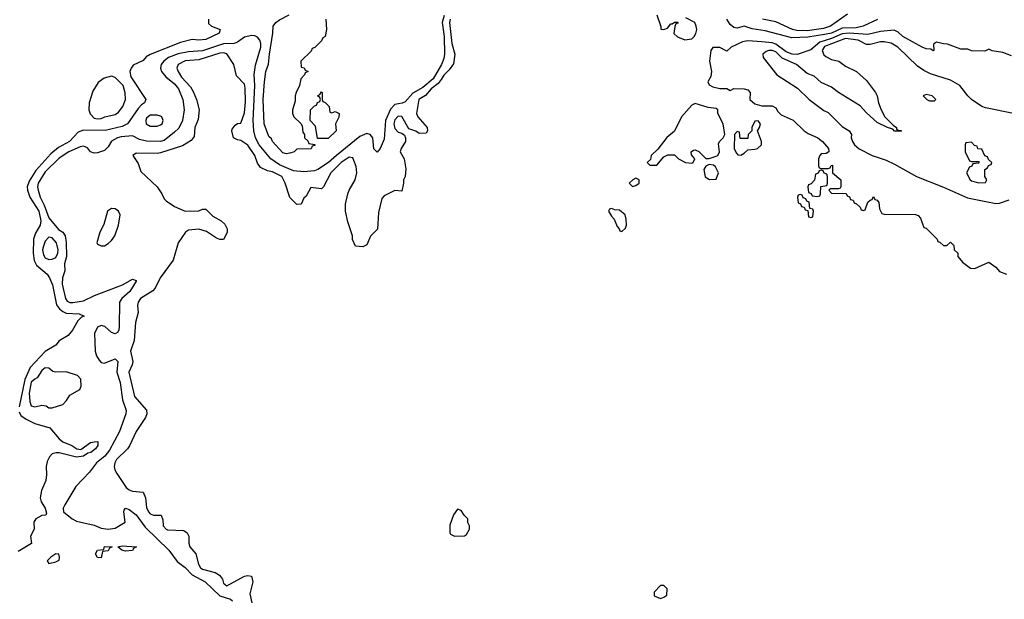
# Model space of a CAD drawing. Header units: inches. Extents: x 2710751 to 2829008, y 857003 to 965602.
# Tile 225 of 256: x 2732664 to 2738298, y 943569 to 946886. Entities that reach past the tile are written whole.
import ezdxf

# ---------------------------------------------------------------- set-up
doc = ezdxf.new("R2010")
doc.units = ezdxf.units.IN
doc.header["$MEASUREMENT"] = 0
doc.layers.add('C7934', color=7, linetype='Continuous')

msp = doc.modelspace()

# ---------------------------------------------------------------- linework, layer by layer
at = {"layer": 'C7934', "color": 2}
for points, elevation in [([(2735092.4, 946910), (2735080.8, 946870), (2735092.1, 946790), (2735094.3, 946690), (2735090, 946665.2), (2735076.9, 946630), (2735030, 946548.5), (2734970, 946499.1), (2734913.4, 946466.6), (2734870, 946416), (2734852, 946408), (2734810, 946400.9), (2734786.5, 946373.5), (2734757.4, 946310), (2734750, 946202), (2734726, 946150), (2734710, 946129), (2734690, 946148), (2734684, 946210), (2734669.3, 946229.3), (2734650, 946235.1), (2734610, 946217.6), (2734476, 946110), (2734431.5, 946068.5), (2734370, 946028.4), (2734350, 946021), (2734290, 946015.1), (2734230, 946021.1), (2734150, 946055.6), (2734100.5, 946090), (2734034.5, 946170), (2734013.5, 946210), (2734003.1, 946250), (2733999.8, 946310), (2734008.8, 946510), (2734006.3, 946573.7), (2734013.6, 946626.4), (2734043.1, 946730), (2734043.9, 946750), (2734038.3, 946770), (2734025.6, 946785.6), (2734010, 946794), (2733990, 946796.8), (2733950, 946787.1), (2733910, 946757.6), (2733890.3, 946749.7), (2733830, 946748.7), (2733710.9, 946709.1), (2733630, 946703.1), (2733571.2, 946691.2), (2733516.3, 946670), (2733488, 946650), (2733473, 946630), (2733470.4, 946610), (2733475.5, 946590), (2733500.2, 946560.3), (2733550, 946520.3), (2733573.1, 946490), (2733597.6, 946430), (2733604.4, 946370), (2733594.9, 946310), (2733573.9, 946266.1), (2733550, 946242), (2733490, 946195.6), (2733470, 946189.7), (2733390, 946191.1), (2733350, 946201.7), (2733310, 946221.1), (2733244.5, 946215.5), (2733222.8, 946210), (2733189.1, 946190.9), (2733170, 946159), (2733150, 946137.2), (2733110, 946123.7), (2733090, 946122.7), (2733070, 946129.3), (2733052.3, 946152.3), (2733039.5, 946159.5), (2733030, 946162.7), (2733010, 946159.5), (2732944.9, 946130), (2732890, 946094.3), (2732810, 946015.1), (2732770.4, 945950), (2732766, 945930), (2732768.9, 945910), (2732780.3, 945870), (2732804.8, 945824.8), (2732830, 945753), (2732885.2, 945685.2), (2732911.3, 945670), (2732924.7, 945650), (2732930.7, 945610.7), (2732930.9, 945530.9), (2732921, 945490), (2732922, 945450), (2732908.5, 945410), (2732907.4, 945372.6), (2732926.7, 945290), (2732935.8, 945275.8), (2732950, 945267.2), (2732967.4, 945267.4), (2733030, 945277.1), (2733092.1, 945307.9), (2733251.8, 945368.2), (2733310, 945401), (2733330, 945394), (2733331, 945391), (2733294.9, 945330), (2733248.5, 945291.5), (2733235.5, 945270), (2733234, 945130), (2733230.6, 945109.4), (2733222.8, 945097.2), (2733210, 945089.2), (2733190, 945097.2), (2733151.4, 945131.4), (2733130, 945136.2), (2733110, 945127), (2733091.7, 945090), (2733096.1, 944990), (2733103, 944963), (2733118, 944938), (2733130, 944925.5), (2733150, 944921.6), (2733210, 944946), (2733226, 944930), (2733219.6, 944870), (2733238.3, 944810), (2733251.8, 944710), (2733274, 944650), (2733272.2, 944630), (2733236, 944530), (2733177.2, 944422.8), (2733151.8, 944388.2), (2733104.4, 944350), (2733063.1, 944296.9), (2732985.1, 944214.9), (2732921.6, 944110), (2732913, 944090), (2732914, 944070), (2732964.9, 944030), (2732990, 944016.4), (2733090, 943994), (2733130, 943977.3), (2733170, 943970.7), (2733210, 943976), (2733268, 944010), (2733259, 944070), (2733261.2, 944078.8), (2733268.9, 944091.1), (2733290, 944084), (2733330, 944052.7), (2733382.9, 943982.9), (2733517.1, 943850), (2733565.5, 943785.5), (2733611.1, 943751.1), (2733650.2, 943710.2), (2733726, 943670), (2733809, 943589), (2733870.3, 943570.3), (2733881.1, 943561.1)], 6), ([(2734414.9, 946890), (2734419.1, 946830), (2734411, 946790), (2734398, 946782), (2734390, 946766), (2734352.7, 946727.3), (2734338, 946722), (2734332.7, 946707.3), (2734272, 946650), (2734274, 946614), (2734291.6, 946611.6), (2734298, 946598), (2734314, 946590), (2734298, 946582), (2734294, 946570), (2734272.7, 946547.3), (2734266, 946510), (2734246, 946470), (2734241, 946450), (2734239.8, 946420.2), (2734224.7, 946370), (2734224.7, 946350), (2734232, 946330), (2734272.7, 946292.7), (2734279.6, 946279.6), (2734283.6, 946243.6), (2734294, 946230), (2734294, 946210), (2734312.7, 946192.7), (2734318, 946178), (2734352.7, 946172.7), (2734352.7, 946167.3), (2734338, 946162), (2734332.7, 946147.3), (2734250, 946146), (2734234, 946130), (2734210, 946122), (2734190, 946119), (2734170, 946124), (2734110, 946188.7), (2734104, 946204), (2734090, 946218), (2734063.7, 946290), (2734058, 946430), (2734065.1, 946530), (2734073.2, 946590), (2734087.6, 946632.4), (2734092.7, 946690), (2734112.7, 946810), (2734114, 946850), (2734129.4, 946870.6), (2734150, 946886), (2734206, 946914)], 2), ([(2736310, 946914), (2736332.7, 946847.3), (2736332.7, 946832.7), (2736350, 946831.3), (2736370, 946838), (2736390, 946862), (2736398, 946862), (2736410, 946872), (2736430, 946872), (2736430, 946866), (2736418, 946862), (2736412.7, 946847.3), (2736407.5, 946807.5), (2736427.9, 946787.9), (2736470, 946771), (2736510, 946776), (2736524, 946790), (2736532.5, 946807.5), (2736539, 946830), (2736535.3, 946850), (2736528, 946870), (2736476.4, 946896.4)], 14), ([(2737401.1, 946918.9), (2737303.8, 946850), (2737263.9, 946836.1), (2737170, 946822.5), (2737110, 946824.1), (2737086.6, 946830), (2736990, 946874.7), (2736914, 946890)], 6), ([(2733744, 946890), (2733744.9, 946864.9), (2733762, 946850), (2733810.7, 946830.7), (2733804.7, 946810), (2733730, 946772.7), (2733690, 946769.4), (2733650, 946772.7), (2733584.1, 946755.9), (2733410, 946687.6), (2733386.9, 946673.1), (2733370, 946653.2), (2733313.7, 946626.3), (2733301, 946610), (2733294, 946590), (2733299.1, 946559.1), (2733386, 946430), (2733378, 946410), (2733360.7, 946399.3), (2733342, 946378), (2733281, 946290), (2733250, 946275.1), (2733152.7, 946252.7), (2733030, 946255.1), (2732997.7, 946242.3), (2732948.2, 946190), (2732885.8, 946154.2), (2732841.8, 946118.2), (2732756.4, 946023.6), (2732718.2, 945961.8), (2732706.4, 945930), (2732708.2, 945910), (2732722.4, 945870), (2732772.6, 945790), (2732784.4, 945735.6), (2732781.3, 945710), (2732755.1, 945664.9), (2732743.7, 945630), (2732740.3, 945550), (2732747.7, 945507.7), (2732760.7, 945480.7), (2732820.5, 945430), (2732834.9, 945410), (2732851.8, 945370), (2732875.4, 945255.4), (2732891.4, 945231.4), (2732910, 945216.4), (2732930, 945207.7), (2733003.6, 945203.6), (2733032, 945190), (2733016.9, 945183.1), (2732996, 945164), (2732966.8, 945110), (2732941, 945079), (2732890, 945049), (2732870, 945024), (2732810, 944986.6), (2732723.8, 944896.2), (2732692.8, 944827.2), (2732661.3, 944670)], 2), ([(2735127.1, 946890), (2735123.2, 946870), (2735137, 946750), (2735153.4, 946690), (2735146.2, 946633.8), (2735121.3, 946598.7), (2735090, 946569.3), (2735076.3, 946543.7), (2735058, 946522), (2735017.6, 946490), (2734986.7, 946453.3), (2734948.4, 946430), (2734934.8, 946350), (2734942.8, 946330), (2734996, 946270), (2734998, 946250), (2734990, 946238), (2734950, 946235.3), (2734930, 946248.7), (2734890, 946262), (2734850, 946331.8), (2734830, 946334.5), (2734810, 946313.2), (2734805.3, 946290), (2734810, 946264.7), (2734830, 946242.8), (2734850, 946238), (2734866.4, 946226.4), (2734871.3, 946211.3), (2734870.8, 946190), (2734847.7, 946150), (2734842, 946130), (2734864.9, 946090), (2734873.2, 946033.2), (2734870.5, 945990), (2734860.7, 945970), (2734860.7, 945950), (2734850, 945906), (2734810, 945908), (2734750, 945878), (2734736.9, 945863.1), (2734716.9, 945783.1), (2734711.6, 945688.4), (2734671.6, 945648.4), (2734650, 945598), (2734627.3, 945587.3), (2734586, 945590), (2734568, 945628), (2734568, 945650), (2734542, 945730), (2734528.7, 945790), (2734528.7, 945830), (2734542, 945890), (2734549.1, 945910.9), (2734584, 945970), (2734593.2, 946010), (2734590, 946046), (2734570, 946095.3), (2734550, 946099), (2734502.8, 946070), (2734444.7, 946010), (2734402, 945930), (2734390, 945918), (2734330, 945926), (2734303.6, 945876.4), (2734290, 945866), (2734274, 945830), (2734250, 945828), (2734209.1, 945869.1), (2734184, 945950), (2734164, 945990), (2734110, 946015.1), (2734081.2, 946021.2), (2734041.2, 946041.2), (2734025.6, 946065.6), (2734009, 946110), (2733970, 946168.7), (2733930, 946195.3), (2733910, 946198), (2733888, 946210), (2733878, 946250), (2733880.4, 946259.6), (2733896.4, 946283.6), (2733910, 946292), (2733930, 946294), (2733950, 946354), (2733955.9, 946415.9), (2733954.2, 946494.2), (2733950, 946518), (2733905.2, 946565.2), (2733889, 946630), (2733850, 946691.8), (2733830, 946696.9), (2733810, 946694.3), (2733690, 946657.6), (2733610, 946651.2), (2733570.8, 946630), (2733564, 946610), (2733570.7, 946590), (2733590, 946557.3), (2733642, 946502), (2733656.4, 946476.4), (2733674.8, 946430), (2733691.3, 946370), (2733684.7, 946315.3), (2733666, 946270), (2733662, 946218), (2733644.7, 946195.3), (2733594.8, 946165.2), (2733470, 946124.5), (2733450, 946120.7), (2733330, 946122), (2733312, 946110), (2733342.8, 946062.8), (2733358, 946018), (2733451.3, 945930), (2733478, 945890), (2733490, 945862), (2733502, 945850), (2733550, 945818), (2733611.6, 945791.6), (2733690, 945792), (2733710, 945802), (2733730, 945802), (2733770, 945762), (2733816, 945736), (2733836.9, 945716.9), (2733851.3, 945690), (2733851.1, 945668.9), (2733830, 945628), (2733810, 945628), (2733790, 945635.3), (2733733.6, 945673.6), (2733688.4, 945688.4), (2733630, 945682), (2733612, 945670), (2733571, 945610), (2733542.8, 945510), (2733467.7, 945410), (2733438.8, 945350), (2733425.5, 945334.5), (2733354.8, 945290), (2733342.8, 945270), (2733338.8, 945250), (2733342.8, 945210), (2733326.4, 945153.6), (2733318.7, 945050), (2733297.6, 944990), (2733310.6, 944930), (2733308.4, 944911.6), (2733287.7, 944870), (2733321, 944730), (2733390, 944652), (2733391.3, 944630), (2733384.7, 944610), (2733330.8, 944530), (2733293.2, 944446.8), (2733281, 944430), (2733217.3, 944370), (2733207.7, 944350), (2733204.9, 944330), (2733208, 944310), (2733219.1, 944290), (2733274, 944210), (2733290, 944196.3), (2733310, 944187.3), (2733370, 944182), (2733384.7, 944150), (2733390, 944094), (2733401, 944070), (2733410, 944058), (2733430, 944051.3), (2733474, 944050), (2733483.6, 944023.6), (2733484.7, 943990), (2733502, 943970), (2733510, 943966), (2733603.6, 943963.6), (2733622, 943950), (2733631.3, 943930), (2733631.3, 943890), (2733638, 943870), (2733672, 943830), (2733686.8, 943770), (2733698, 943750), (2733710, 943741), (2733782.8, 943722.8), (2733807.5, 943707.5), (2733824, 943684), (2733830, 943662), (2733850, 943646.8), (2733950, 943701), (2733970, 943706), (2733990, 943702), (2733997.3, 943670), (2733980.7, 943600.7), (2733992, 943550)], 10), ([(2737572.3, 946887.7), (2737491, 946850), (2737450, 946839.7), (2737370, 946838.2), (2737310, 946809.8), (2737270, 946800.8), (2737173.5, 946786.5), (2737082.3, 946782.3), (2736930, 946823), (2736854.5, 946834.5), (2736810, 946849.3), (2736770, 946838), (2736750, 946840.9), (2736730, 946859), (2736709.4, 946890)], 10), ([(2738339, 946679), (2738290, 946699), (2738228.9, 946708.9), (2738210, 946718), (2738187.3, 946707.3), (2738110, 946708), (2738090, 946718), (2738050, 946718), (2737972.7, 946747.3), (2737950, 946748), (2737910, 946758), (2737892.7, 946747.3), (2737894, 946710), (2737890, 946708.7), (2737878, 946718), (2737850, 946719), (2737828.7, 946730), (2737717.2, 946790), (2737690, 946816), (2737667, 946827), (2737590, 946819.7), (2737517.6, 946802.4), (2737410, 946808.5), (2737370, 946804.9), (2737310, 946778), (2737242.9, 946757.1), (2737190, 946713.2), (2737111.8, 946688.2), (2737084, 946690), (2737050, 946703.1), (2736990, 946746.8), (2736970, 946753.1), (2736910, 946759.7), (2736830, 946765.4), (2736799.3, 946760.7), (2736736, 946730), (2736710, 946706), (2736670, 946728), (2736630, 946728), (2736618, 946710), (2736611.3, 946650), (2736622.8, 946590), (2736618.8, 946561.2), (2736602, 946530), (2736610, 946514), (2736630, 946502), (2736670, 946492), (2736710, 946492), (2736730, 946482), (2736750, 946492), (2736808.9, 946491.1), (2736830, 946484.7), (2736844.7, 946470), (2736842, 946430), (2736870, 946404.7), (2736910, 946394), (2736970, 946394), (2736990, 946382), (2737002, 946362), (2737022, 946342), (2737090, 946311.3), (2737152, 946250), (2737174.8, 946234.8), (2737231.3, 946210), (2737258, 946190), (2737291.3, 946150), (2737294, 946130), (2737279.6, 946120.4), (2737250, 946118), (2737242, 946110), (2737234, 946090), (2737234, 946050), (2737238, 946038), (2737250, 946034), (2737290, 946034), (2737302, 946038), (2737307.3, 946052.7), (2737314, 946054), (2737314, 946010), (2737362, 945970), (2737362, 945930), (2737358, 945922), (2737350, 945918), (2737302, 945918), (2737294, 945910), (2737310, 945894), (2737392.7, 945892.7), (2737398, 945878), (2737412.7, 945872.7), (2737418, 945858), (2737432.7, 945852.7), (2737438, 945838), (2737452.7, 945832.7), (2737472.7, 945812.7), (2737478, 945798), (2737490, 945794), (2737502, 945798), (2737518, 945842), (2737530, 945854), (2737542, 945858), (2737550, 945874), (2737558, 945858), (2737570, 945854), (2737579.6, 945839.6), (2737583.6, 945803.6), (2737598, 945778), (2737610, 945774), (2737790, 945772), (2737805.4, 945765.4), (2737818, 945750), (2737838, 945698), (2737850, 945694), (2737914, 945630), (2737918, 945618), (2737930, 945614), (2737950, 945594), (2737970, 945594), (2737990, 945614), (2738010, 945594), (2738012, 945570), (2738031.3, 945550), (2738032, 945532), (2738059.6, 945499.6), (2738103.6, 945463.6), (2738130, 945462), (2738210, 945498), (2738250, 945471), (2738270, 945444.7), (2738310, 945431)], 14), ([(2738350, 946349.2), (2738190, 946381.2), (2738170, 946389.2), (2738110, 946429), (2738089, 946450), (2738044, 946510), (2737990, 946540.9), (2737876.6, 946576.6), (2737836.6, 946596.6), (2737801.2, 946621.2), (2737689.4, 946730), (2737650, 946753), (2737610, 946760.5), (2737590, 946759.7), (2737530, 946743.6), (2737510, 946744.5), (2737461.2, 946770), (2737390, 946778.5), (2737270, 946733.5), (2737256, 946710), (2737265.8, 946685.8), (2737276.2, 946676.2), (2737310, 946659.1), (2737351.3, 946650), (2737390, 946621), (2737451.3, 946590), (2737510, 946538), (2737561, 946470), (2737570.8, 946450), (2737578.8, 946410), (2737594, 946370), (2737614.8, 946330), (2737662, 946282), (2737682, 946270), (2737682, 946262), (2737692, 946252), (2737708, 946252), (2737710, 946248), (2737670, 946249), (2737660.4, 946260.4), (2737630, 946269.4), (2737570, 946298), (2737510, 946353.2), (2737474.1, 946394.1), (2737349.7, 946469.7), (2737310, 946499.5), (2737250, 946527), (2737210, 946563.7), (2737170, 946579.3), (2737109.3, 946630), (2737027, 946667), (2736990, 946701.6), (2736970, 946710.9), (2736950.5, 946709.5), (2736935.5, 946704.5), (2736916, 946690), (2736918.8, 946670), (2736996, 946570), (2737114.9, 946494.9), (2737181, 946430), (2737266.2, 946366.2), (2737290, 946354.8), (2737370, 946276), (2737410, 946251.3), (2737422.8, 946230), (2737422, 946210), (2737428.7, 946188.7), (2737440.5, 946170), (2737467.8, 946147.8), (2737541, 946110), (2737622.4, 946082.4), (2737670, 946060.5), (2737796, 945990), (2737950, 945928.4), (2738086.6, 945866.6), (2738250, 945834.4), (2738270, 945836.3), (2738325.4, 945854.6)], 18), ([(2732661.7, 944641.7), (2732670, 944622), (2732700.2, 944600.2), (2732750, 944576.4), (2732836, 944550), (2732890, 944486.8), (2732910, 944470.8), (2732962, 944450), (2732990.9, 944430.9), (2733014, 944426), (2733070, 944466), (2733091.3, 944471.3), (2733111.6, 944471.6), (2733111, 944450), (2733098, 944430), (2733071.3, 944410), (2733054.4, 944405.6), (2733029.1, 944389.1), (2732990, 944382.7), (2732890, 944407), (2732873.2, 944406.8), (2732850, 944401.2), (2732835.2, 944384.8), (2732822, 944358), (2732815.5, 944330), (2732818, 944282), (2732814, 944250), (2732787.9, 944192.1), (2732780.5, 944150), (2732786.4, 944126.4), (2732810.6, 944090), (2732816.9, 944063.1), (2732814, 944050), (2732790, 944049.2), (2732756, 944030), (2732744, 944010), (2732746, 943970), (2732726, 943930), (2732731, 943889), (2732656.1, 943843.9)], 2)]:
    msp.add_lwpolyline(points, dxfattribs=dict(at, elevation=elevation))
for points, elevation in [([(2733190, 946564), (2733147.7, 946552.3), (2733112.5, 946527.5), (2733082.3, 946477.7), (2733062, 946410), (2733058.8, 946370), (2733067.5, 946347.5), (2733090, 946322.8), (2733110, 946318.8), (2733130, 946321), (2733151.1, 946331.1), (2733210, 946344.7), (2733230, 946358), (2733254, 946390), (2733269, 946430), (2733268.4, 946468.4), (2733255.3, 946510), (2733210, 946555.3)], 2), ([(2734450, 946354), (2734470, 946362), (2734492, 946350), (2734491, 946329), (2734472, 946290), (2734474, 946250), (2734430, 946206), (2734367.3, 946207.3), (2734356.4, 946276.4), (2734326, 946310), (2734328, 946370), (2734350, 946394), (2734362, 946398), (2734367.3, 946412.7), (2734382, 946418), (2734386, 946430), (2734382, 946442), (2734368, 946450), (2734382, 946458), (2734390, 946474), (2734394, 946470), (2734394, 946430), (2734398, 946418), (2734412.7, 946412.7), (2734434, 946390), (2734438, 946358)], 2), ([(2737850, 946458), (2737834, 946450), (2737854, 946430), (2737870, 946422), (2737890, 946422), (2737898, 946422), (2737906, 946430), (2737886, 946450)], 22), ([(2736530, 946406), (2736510, 946398), (2736451, 946330), (2736411.1, 946248.9), (2736367.9, 946212.1), (2736314.8, 946145.2), (2736278, 946110), (2736272.7, 946087.3), (2736254, 946070), (2736270, 946054), (2736310, 946054), (2736350, 946102), (2736372.7, 946112.7), (2736410, 946114), (2736434, 946090), (2736474, 946070), (2736510, 946064.7), (2736518, 946070), (2736528, 946090), (2736507.3, 946112.7), (2736506, 946130), (2736520.4, 946139.6), (2736530, 946142), (2736550, 946132), (2736590, 946092), (2736610, 946092), (2736650, 946104.7), (2736658, 946110), (2736668, 946130), (2736663.1, 946176.9), (2736668, 946190), (2736688.9, 946211.1), (2736698, 946230), (2736688.7, 946290), (2736658, 946350), (2736658, 946370), (2736650, 946378), (2736603.1, 946383.1)], 14), ([(2733450, 946340.9), (2733410, 946339.5), (2733390, 946322), (2733385.5, 946310), (2733388, 946290), (2733410, 946278), (2733450, 946277.3), (2733470, 946284), (2733479, 946290), (2733485.2, 946310), (2733477.2, 946330), (2733470, 946335.1)], 6), ([(2736890, 946308), (2736870, 946306), (2736854, 946270), (2736854, 946250), (2736832, 946230), (2736830, 946206), (2736787.3, 946207.3), (2736782, 946242), (2736770, 946246), (2736754, 946230), (2736752, 946150), (2736763.6, 946123.6), (2736772.7, 946112.7), (2736790, 946112), (2736810, 946122), (2736830, 946142), (2736870, 946144.7), (2736886, 946150), (2736908, 946170), (2736908, 946190), (2736886, 946250), (2736898, 946270), (2736902, 946290)], 14), ([(2738110, 946186), (2738078, 946182), (2738074, 946170), (2738074, 946130), (2738098, 946078), (2738110, 946074), (2738150, 946074), (2738154, 946070), (2738150, 946066), (2738118, 946062), (2738112.7, 946047.3), (2738098, 946042), (2738082, 946010), (2738102, 945970), (2738110, 945964.7), (2738150, 945952), (2738190, 945954), (2738198, 945970), (2738186, 945990), (2738186, 946030), (2738202, 946038), (2738207.3, 946052.7), (2738222, 946058), (2738226, 946070), (2738207.3, 946087.3), (2738202, 946102), (2738187.3, 946107.3), (2738170, 946146), (2738147.3, 946147.3), (2738142, 946162), (2738127.3, 946167.3)], 22), ([(2736610, 946058), (2736590, 946048), (2736578, 946030), (2736586.8, 945986.8), (2736611.6, 945971.6), (2736650, 945974), (2736662, 946010), (2736644.7, 946044.7), (2736634, 946054)], 14), ([(2737250, 946026), (2737238, 946022), (2737232.7, 946007.3), (2737218, 946002), (2737212.7, 945967.3), (2737192.7, 945947.3), (2737178, 945942), (2737174, 945930), (2737178, 945898), (2737192.7, 945892.7), (2737198, 945878), (2737230, 945874), (2737242, 945878), (2737246, 945890), (2737247.3, 945932.7), (2737282, 945938), (2737286, 945950), (2737286, 945990), (2737282, 946002), (2737267.3, 946007.3), (2737262, 946022)], 14), ([(2736190, 945979), (2736172, 945970), (2736152, 945950), (2736170, 945932), (2736190, 945938), (2736208, 945950), (2736208, 945970)], 14), ([(2737130, 945886), (2737118, 945882), (2737114, 945870), (2737118, 945838), (2737132.7, 945832.7), (2737138, 945818), (2737152.7, 945812.7), (2737158, 945798), (2737174, 945794), (2737178, 945758), (2737190, 945754), (2737202, 945758), (2737206, 945790), (2737202, 945802), (2737186, 945806), (2737182, 945842), (2737167.3, 945847.3), (2737162, 945862), (2737147.3, 945867.3), (2737142, 945882)], 14), ([(2733190, 945805.2), (2733167.3, 945790), (2733145.8, 945714.2), (2733122.8, 945670), (2733104.7, 945610), (2733110, 945602), (2733130, 945592), (2733150, 945592), (2733170, 945604.7), (2733190, 945622), (2733208.7, 945650), (2733229.3, 945710.7), (2733239, 945770), (2733228.7, 945790), (2733210, 945804)], 10), ([(2736050, 945806), (2736038, 945802), (2736034, 945790), (2736050, 945762), (2736065.4, 945745.4), (2736082, 945702), (2736094, 945690), (2736098, 945678), (2736110, 945674), (2736130, 945694), (2736135.3, 945710), (2736134.6, 945745.4), (2736128, 945770), (2736096.4, 945796.4), (2736070, 945798)], 14), ([(2732830, 945642), (2732810, 945619), (2732799.3, 945590), (2732794.9, 945570), (2732800.9, 945540.9), (2732810, 945522.8), (2732830, 945514), (2732850, 945516), (2732870, 945524.7), (2732882, 945550), (2732884, 945570), (2732875.3, 945610), (2732850, 945638)], 6), ([(2732810, 944894.5), (2732790, 944879), (2732764.1, 944835.9), (2732750, 944829.6), (2732730, 944811.6), (2732717.6, 944750), (2732722, 944702), (2732730, 944676), (2732750, 944670.8), (2732790, 944681), (2732816, 944676), (2732830, 944666), (2732850, 944664.7), (2732910, 944684.7), (2732932.5, 944707.5), (2732950, 944738), (2733008, 944770), (2733015.3, 944790), (2733014, 944830), (2732995.3, 944850), (2732930, 944872), (2732869, 944869), (2732852.7, 944872.7), (2732830, 944892.7)], 6), ([(2735170, 944086), (2735147.1, 944052.9), (2735125.4, 943994.6), (2735126, 943950), (2735130, 943942), (2735151.6, 943931.6), (2735210, 943932), (2735220.4, 943939.6), (2735238, 943970), (2735238, 943990), (2735228.9, 944008.9), (2735228, 944030), (2735208, 944050), (2735190, 944078)], 14), ([(2733130, 943806), (2733110, 943808), (2733098, 943830), (2733108.7, 943850), (2733146, 943854), (2733150, 943871.3), (2733194, 943870), (2733178, 943862), (2733170, 943846), (2733138, 943842)], 2), ([(2733270, 943844), (2733248, 943850), (2733226, 943870), (2733250, 943876), (2733332, 943870), (2733318, 943862), (2733310, 943849.2)], 2), ([(2732870, 943828.7), (2732842, 943810), (2732822, 943790), (2732830, 943774), (2732870, 943784.7), (2732890, 943794), (2732892.7, 943810), (2732888, 943828)], 6), ([(2736350, 943648), (2736330, 943648), (2736294, 943610), (2736294, 943590), (2736330, 943574), (2736350, 943582), (2736367.3, 943592.7), (2736368, 943630)], 14)]:
    msp.add_lwpolyline(points, close=True, dxfattribs=dict(at, elevation=elevation))

doc.saveas('drawing.dxf')
